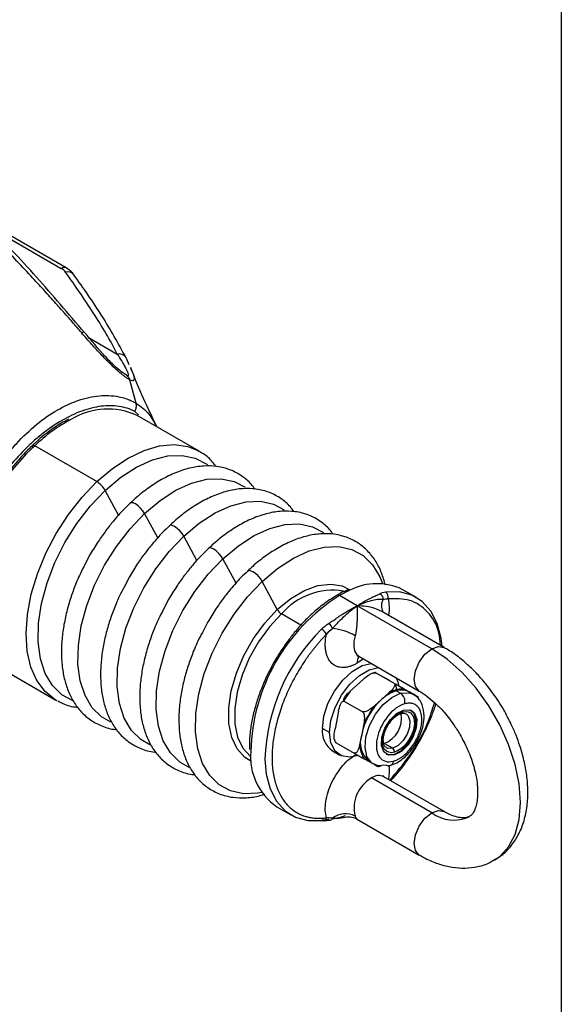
# Model space of a CAD drawing. Header units: millimetres. Extents: x 19 to 819, y 19 to 629.
# Tile 27 of 28: x 773 to 819, y 477 to 561. Entities that reach past the tile are written whole.
import ezdxf

# ---------------------------------------------------------------- set-up
doc = ezdxf.new("R2010")
doc.units = ezdxf.units.MM
doc.header["$LTSCALE"] = 3
doc.layers.add('TEXT', color=140, linetype='Continuous', lineweight=25)

msp = doc.modelspace()

# ---------------------------------------------------------------- linework, layer by layer
for p, q in [((776.881, 539.385), (769.508, 543.64)), ((770.431, 542.818), (776.452, 539.342)), ((778.835, 533.418), (781.229, 532.036)), ((782.032, 531.626), (782.233, 531.157)), ((782.017, 530.219), (781.599, 530.504)), ((782.352, 530.881), (782.427, 530.706)), ((782.846, 527.84), (782.313, 529.82)), ((782.736, 527.136), (783.056, 526.845)), ((788.244, 523.734), (782.943, 526.794)), ((779.492, 521.143), (774.191, 524.203)), ((788.112, 523.807), (788.244, 523.734)), ((781.355, 518.276), (780.208, 520.4)), ((784.697, 516.347), (783.576, 518.423)), ((788.04, 514.417), (786.919, 516.493)), ((778.938, 514.953), (778.476, 514.062)), ((791.382, 512.487), (790.261, 514.563)), ((782.281, 513.023), (781.819, 512.132)), ((794.904, 510.225), (793.604, 512.634)), ((801.162, 511.902), (800.21, 511.422)), ((800.318, 511.839), (800.641, 511.762)), ((806.779, 511.252), (805.566, 511.952)), ((785.623, 511.094), (785.161, 510.203)), ((801.725, 510.547), (800.21, 511.422)), ((808.089, 506.873), (801.725, 510.547)), ((796.918, 508.898), (795.262, 509.854)), ((809.16, 506.979), (803.818, 510.063)), ((803.925, 510.002), (803.902, 510.036)), ((788.966, 509.164), (788.504, 508.273)), ((802.25, 506.02), (801.725, 505.648)), ((801.866, 506.242), (807.018, 503.268)), ((770.686, 505.564), (775.988, 502.503)), ((802.26, 504.289), (801.112, 503.261)), ((803.146, 504.818), (803.016, 504.783)), ((803.255, 504.847), (803.146, 504.818)), ((804.854, 503.934), (803.338, 504.809)), ((804.456, 504.187), (803.608, 504.663)), ((805.333, 503.691), (806.848, 502.817)), ((806.154, 503.2), (805.73, 503.438)), ((801.112, 503.261), (800.574, 502.476)), ((804.381, 503.064), (803.807, 502.55)), ((805.062, 503.286), (805.426, 503.076)), ((806.578, 502.963), (806.154, 503.2)), ((806.53, 502.983), (806.166, 503.193)), ((806.987, 502.533), (806.931, 502.761)), ((776.119, 502.431), (775.988, 502.503)), ((800.64, 502.391), (802.155, 501.516)), ((803.807, 502.55), (803.234, 502.036)), ((800.134, 501.55), (799.835, 500.047)), ((805.466, 501.339), (805.485, 501.344)), ((799.361, 499.734), (798.755, 500.084)), ((802.256, 500.326), (802.106, 499.574)), ((802.106, 499.574), (801.956, 498.822)), ((799.795, 499.142), (799.853, 498.91)), ((799.935, 498.856), (801.451, 497.981)), ((804.761, 498.381), (804.034, 498.801)), ((799.625, 498.161), (800.231, 497.811)), ((804.92, 497.821), (804.859, 497.856)), ((802.327, 497.485), (802.744, 497.251)), ((802.738, 497.255), (803.102, 497.045)), ((803.529, 496.826), (803.771, 496.89)), ((809.16, 492.982), (804.008, 495.956)), ((808.089, 492.875), (802.937, 495.849)), ((794.853, 493.394), (796.065, 492.694)), ((798.84, 492.199), (799.438, 492.256)), ((801.675, 492.354), (807.018, 489.27))]:
    msp.add_line(p, q)
at = {"flags": 128}
for points in [[(778.438, 533.873), (778.433, 533.878), (778.4, 533.892), (778.349, 533.89), (778.282, 533.872), (778.201, 533.839)], [(782.032, 531.626), (781.99, 531.731), (781.972, 531.761)], [(773.984, 524.229), (774.004, 524.245), (774.038, 524.253), (774.082, 524.249), (774.134, 524.232), (774.191, 524.203)], [(779.492, 521.143), (780.817, 522.264), (782.173, 523.16), (783.528, 523.809), (784.849, 524.194), (786.102, 524.307), (787.256, 524.144), (788.112, 523.807)], [(780.208, 520.4), (781.532, 521.515), (782.889, 522.391), (784.24, 523.006), (785.55, 523.341), (786.781, 523.388), (787.901, 523.147), (788.879, 522.622), (788.928, 522.585)], [(775.988, 502.503), (775.947, 502.527), (775.07, 503.222), (774.367, 504.161), (773.855, 505.32), (773.546, 506.672), (773.449, 508.182), (773.564, 509.813), (773.891, 511.526), (774.42, 513.278), (775.138, 515.027), (776.028, 516.728), (777.068, 518.34), (778.232, 519.824), (779.492, 521.143)], [(783.576, 518.423), (784.894, 519.531), (786.243, 520.403), (787.587, 521.014), (788.889, 521.348), (790.114, 521.395), (791.229, 521.154), (792.155, 520.666)], [(777.405, 502.452), (776.517, 502.943), (775.708, 503.735), (775.089, 504.775), (774.677, 506.033), (774.485, 507.476), (774.516, 509.063), (774.771, 510.751), (775.242, 512.495), (775.916, 514.247), (776.775, 515.958), (777.796, 517.584), (778.951, 519.078), (780.208, 520.4)], [(786.919, 516.493), (788.236, 517.602), (789.586, 518.474), (790.93, 519.085), (792.232, 519.418), (793.457, 519.465), (794.571, 519.225), (795.498, 518.737)], [(783.576, 518.423), (783.426, 518.655), (783.231, 518.884), (783.011, 519.086), (782.789, 519.24), (782.588, 519.33), (782.428, 519.347), (782.339, 519.304)], [(780.685, 500.613), (779.905, 501.058), (779.1, 501.847), (778.484, 502.881), (778.075, 504.133), (777.884, 505.567), (777.915, 507.146), (778.168, 508.825), (778.637, 510.56), (779.307, 512.302), (780.162, 514.005), (781.178, 515.621), (782.326, 517.107), (783.576, 518.423)], [(786.919, 516.493), (786.768, 516.725), (786.573, 516.954), (786.353, 517.156), (786.132, 517.31), (785.93, 517.4), (785.771, 517.417), (785.682, 517.374)], [(790.261, 514.563), (791.579, 515.672), (792.928, 516.544), (794.272, 517.155), (795.574, 517.489), (796.799, 517.536), (797.914, 517.295), (798.84, 516.807)], [(784.028, 498.683), (783.248, 499.129), (782.443, 499.917), (781.827, 500.951), (781.418, 502.203), (781.226, 503.638), (781.258, 505.216), (781.511, 506.896), (781.979, 508.63), (782.65, 510.372), (783.505, 512.075), (784.52, 513.692), (785.668, 515.178), (786.919, 516.493)], [(790.261, 514.563), (790.111, 514.796), (789.916, 515.025), (789.696, 515.227), (789.474, 515.381), (789.273, 515.471), (789.113, 515.488), (789.024, 515.444)], [(793.604, 512.634), (794.921, 513.743), (796.271, 514.614), (797.615, 515.225), (798.917, 515.559), (800.142, 515.606), (801.256, 515.366), (802.229, 514.844), (803.034, 514.055), (803.65, 513.021), (803.873, 512.446)], [(787.37, 496.753), (786.59, 497.199), (785.785, 497.988), (785.169, 499.022), (784.76, 500.273), (784.569, 501.708), (784.6, 503.286), (784.853, 504.966), (785.322, 506.7), (785.992, 508.443), (786.847, 510.145), (787.863, 511.762), (789.011, 513.248), (790.261, 514.563)], [(793.604, 512.634), (793.454, 512.866), (793.258, 513.095), (793.039, 513.297), (792.817, 513.451), (792.615, 513.541), (792.456, 513.558), (792.367, 513.515)], [(793.579, 494.614), (793.245, 494.554), (792.02, 494.507), (790.906, 494.748), (789.933, 495.269), (789.128, 496.058), (788.512, 497.092), (788.103, 498.344), (787.911, 499.778), (787.943, 501.357), (788.196, 503.036), (788.664, 504.771), (789.335, 506.513), (790.19, 508.216), (791.205, 509.832), (792.354, 511.318), (793.604, 512.634)], [(794.904, 510.225), (796.051, 511.168), (797.222, 511.862), (798.374, 512.281), (799.463, 512.407), (800.445, 512.238), (801.102, 511.911)], [(808.969, 507.089), (808.887, 507.776), (808.557, 509.035), (808.017, 510.086), (807.284, 510.9), (806.378, 511.451), (805.328, 511.725), (804.162, 511.712)], [(792.69, 497.264), (792.143, 497.605), (791.479, 498.337), (791.017, 499.313), (790.773, 500.496), (790.758, 501.84), (790.972, 503.294), (791.406, 504.802), (792.044, 506.305), (792.862, 507.746), (793.828, 509.07), (794.904, 510.225)], [(795.262, 509.854), (794.225, 508.741), (793.295, 507.466), (792.507, 506.077), (791.892, 504.629), (791.474, 503.177), (791.268, 501.777), (791.283, 500.482), (791.517, 499.342), (791.963, 498.402), (792.602, 497.697), (792.655, 497.656)], [(801.548, 507.996), (801.442, 507.52), (801.427, 507.079), (801.505, 506.701), (801.669, 506.407), (801.866, 506.242)], [(807.019, 503.267), (807.017, 503.268), (806.689, 503.646), (806.574, 504.249), (806.689, 504.985), (807.017, 505.742), (807.509, 506.405), (808.089, 506.873)], [(808.089, 506.873), (808.669, 507.075), (809.16, 506.979), (809.164, 506.977)], [(813.425, 488.834), (813.893, 489.151), (814.65, 489.963), (815.208, 491.023), (815.55, 492.298), (815.665, 493.751), (815.55, 495.337), (815.208, 497.007), (814.65, 498.711), (813.893, 500.398), (812.959, 502.015), (811.877, 503.514), (810.68, 504.85), (809.404, 505.981), (808.089, 506.873)], [(798.755, 500.084), (798.875, 501.12), (799.227, 502.21), (799.78, 503.268), (800.491, 504.206), (801.302, 504.949), (802.148, 505.437), (802.928, 505.628)], [(799.361, 499.734), (799.481, 500.77), (799.833, 501.86), (800.386, 502.918), (801.097, 503.856), (801.908, 504.599), (802.754, 505.087), (803.534, 505.279)], [(805.046, 504.406), (805.181, 504.06), (805.265, 503.67)], [(803.102, 497.045), (802.943, 497.155), (802.559, 497.688), (802.396, 498.45), (802.47, 499.364), (802.773, 500.342), (803.276, 501.288), (803.93, 502.109), (804.671, 502.725), (805.426, 503.076)], [(805.426, 503.076), (806.121, 503.127), (806.517, 502.991)], [(804.92, 497.821), (804.387, 497.811), (803.994, 498.094), (803.8, 498.626), (803.834, 499.328), (804.092, 500.091), (804.533, 500.8), (805.092, 501.346), (805.682, 501.648)], [(805.89, 501.324), (806.078, 501.154), (806.229, 500.738), (806.202, 500.191), (806.001, 499.596), (805.657, 499.043), (805.221, 498.616), (804.761, 498.381)], [(804.859, 497.856), (805.449, 498.157), (806.008, 498.703), (806.449, 499.412), (806.707, 500.175), (806.741, 500.877), (806.547, 501.409), (806.341, 501.607)], [(805.682, 501.648), (806.214, 501.657), (806.607, 501.374), (806.802, 500.842), (806.767, 500.14), (806.51, 499.377), (806.068, 498.668), (805.51, 498.122), (804.92, 497.821)], [(801.728, 497.742), (801.097, 497.617), (800.386, 497.734), (799.833, 498.152), (799.481, 498.837), (799.361, 499.734)], [(804.761, 498.381), (804.346, 498.374), (804.227, 498.424)], [(804.2, 497.897), (804.327, 497.846), (804.859, 497.856)], [(793.847, 497.446), (793.957, 496.171), (794.287, 494.912), (794.827, 493.86), (795.56, 493.047), (796.465, 492.495), (797.516, 492.222), (798.682, 492.235)], [(804.206, 496.952), (803.511, 496.901), (803.102, 497.045)], [(807.014, 489.272), (806.689, 489.648), (806.574, 490.251), (806.689, 490.987), (807.017, 491.744), (807.509, 492.407), (808.089, 492.875)], [(808.089, 492.875), (808.669, 493.077), (809.159, 492.982)]]:
    msp.add_lwpolyline(points, dxfattribs=at)
for centre, radius, start, end in [((776.701, 539.015), 0.411, 64.03727, 127.25403), ((777.025, 538.409), 0.642, 38.15642, 108.19843), ((781.39, 531.327), 0.727, 36.72926, 102.7287), ((780.447, 521.295), 6.039, 65.59545, 121.04472), ((783.496, 514.61), 13.364, 117.45936, 134.12528), ((786.823, 510.457), 18.669, 132.58095, 179.15644), ((774.096, 524.16), 0.132, 148.31067, 208.16306), ((778.421, 519.395), 2.05, 29.36058, 58.49443), ((799.668, 506.066), 5.81, 81.25949, 139.30998), ((803.416, 507.407), 5.028, 64.67579, 116.62214), ((808.817, 497.713), 16.187, 122.12359, 178.54842), ((800.085, 511.259), 0.205, 52.6965, 116.45781), ((803.455, 511.12), 0.491, 358.24666, 65.31857), ((804.949, 510.529), 1.156, 150.12024, 205.5068), ((803.868, 511.296), 0.51, 343.07561, 54.75507), ((795.798, 510.728), 1.025, 209.36058, 238.49443), ((810.263, 496.901), 16.425, 134.83818, 178.09828), ((798.135, 507.619), 1.078, 27.08882, 59.50937), ((798.187, 508.017), 1.546, 22.37807, 42.61393), ((799.059, 503.48), 5.157, 61.13781, 83.79365), ((802.769, 505.695), 1.045, 148.77181, 182.56114), ((803.208, 504.604), 0.242, 57.55221, 106.06767), ((804.544, 503.483), 0.547, 348.74476, 55.51801), ((806.031, 500.194), 3.24, 107.39595, 133.33527), ((805.506, 501.93), 1.426, 62.96446, 108.11609), ((804.93, 502.354), 0.875, 348.74476, 55.51801), ((807.612, 498.401), 5.63, 132.51863, 167.97425), ((803.255, 500.912), 2.249, 290.25155, 10.92691), ((805.412, 501.51), 0.173, 291.09913, 353.60095), ((800.819, 499.86), 2.077, 173.79991, 234.88791), ((804.082, 498.869), 2.098, 160.36682, 230.62074), ((804.575, 498.111), 0.328, 348.74476, 55.51801), ((797.802, 497.662), 5.188, 174.90248, 235.35311), ((804.413, 497.276), 0.385, 237.42355, 290.08048), ((804.349, 497.339), 0.467, 294.8024, 353.33456), ((803.56, 495.024), 1.034, 64.29702, 127.01344), ((804.417, 493.295), 2.952, 120.08958, 193.65303), ((800.728, 490.879), 1.905, 64.4835, 125.67934), ((809.966, 495.426), 3.167, 233.65085, 294.62531), ((798.813, 492.487), 0.284, 242.50911, 352.4404), ((799.399, 492.475), 0.223, 280.67898, 347.31386)]:
    msp.add_arc(centre, radius, start, end)
for points, knots in [([(778.201, 533.839), (778.07, 533.993), (777.805, 534.304), (777.4, 534.772), (776.984, 535.248), (776.557, 535.732), (775.928, 536.438), (775.081, 537.376), (773.93, 538.628), (772.648, 540.005), (771.229, 541.509), (770.257, 542.528), (769.759, 543.049)], [0, 0, 0, 0, 0.047655, 0.09652, 0.146557, 0.197727, 0.249987, 0.371948, 0.499955, 0.658193, 0.825285, 1, 1, 1, 1]), ([(778.438, 533.873), (777.078, 535.468), (774.363, 538.653), (771.551, 541.635), (770.147, 543.124)], [0, 0, 0, 0, 0.5008176, 1, 1, 1, 1]), ([(781.229, 532.036), (780.937, 532.632), (780.613, 533.223), (779.926, 534.397), (779.564, 534.98), (778.44, 536.722), (777.643, 537.873), (776.825, 539.019)], [0, 0, 0, 0, 0.25, 0.25, 0.5, 0.5, 1, 1, 1, 1]), ([(777.53, 538.806), (777.451, 538.907), (777.273, 539.13), (777.02, 539.294), (776.881, 539.385)], [0, 0, 0, 0, 0.449039, 1, 1, 1, 1]), ([(781.972, 531.761), (781.318, 532.945), (780.013, 535.308), (778.356, 537.642), (777.53, 538.806)], [0, 0, 0, 0, 0.5012908, 1, 1, 1, 1]), ([(782.313, 529.82), (782.279, 529.841), (782.21, 529.881), (782.104, 529.949), (781.996, 530.024), (781.884, 530.105), (781.77, 530.192), (781.652, 530.285), (781.532, 530.384), (781.408, 530.49), (781.154, 530.711), (780.752, 531.085), (780.27, 531.564), (779.831, 532.018), (779.443, 532.433), (779.039, 532.876), (778.621, 533.347), (778.343, 533.672), (778.201, 533.839)], [0, 0, 0, 0, 0.0268231, 0.053714, 0.0807638, 0.1080614, 0.1356925, 0.1637395, 0.1922801, 0.2213876, 0.25113, 0.3703863, 0.5012017, 0.5899227, 0.6839551, 0.7835418, 0.8888527, 1, 1, 1, 1]), ([(781.637, 530.475), (781.423, 530.657), (780.95, 531.059), (779.833, 532.22), (779.016, 533.188), (778.438, 533.873)], [0, 0, 0, 0, 0.195224, 0.430369, 1, 1, 1, 1]), ([(781.229, 532.036), (781.367, 531.82), (781.498, 531.612), (781.738, 531.219), (781.848, 531.032), (782.031, 530.692), (782.105, 530.538), (782.167, 530.356), (782.179, 530.304), (782.181, 530.225), (782.171, 530.198), (782.148, 530.187)], [0, 0, 0, 0, 0.25, 0.25, 0.5, 0.5, 0.75, 0.75, 0.875, 0.875, 1, 1, 1, 1]), ([(782.427, 530.706), (782.502, 530.543), (782.694, 530.129), (782.695, 529.832), (782.557, 529.712), (782.394, 529.784), (782.313, 529.82)], [0, 0, 0, 0, 0.243796, 0.620391, 0.810896, 1, 1, 1, 1]), ([(784.618, 525.827), (784.287, 526.517), (783.565, 528.021), (782.801, 529.761), (782.432, 530.785), (782.392, 530.896)], [0, 0, 0, 0, 0.430737, 0.938173, 1, 1, 1, 1]), ([(782.017, 530.219), (782.038, 530.206), (782.079, 530.18), (782.135, 530.132), (782.185, 530.078), (782.228, 530.019), (782.263, 529.955), (782.293, 529.89), (782.306, 529.843), (782.313, 529.82)], [0, 0, 0, 0, 0.149205, 0.297488, 0.444093, 0.588292, 0.729401, 0.866812, 1, 1, 1, 1]), ([(782.148, 530.187), (782.135, 530.181), (782.117, 530.18), (782.073, 530.19), (782.047, 530.202), (782.017, 530.219)], [0, 0, 0, 0, 0.5, 0.5, 1, 1, 1, 1]), ([(769.731, 520.269), (769.772, 520.344), (769.873, 520.53), (770.061, 520.862), (770.322, 521.302), (770.665, 521.847), (771.19, 522.623), (771.847, 523.492), (772.926, 524.748), (774.326, 526.075), (776.11, 527.314), (777.924, 528.153), (779.391, 528.48), (780.547, 528.513), (781.293, 528.426), (781.914, 528.262), (782.337, 528.101), (782.632, 527.96), (782.786, 527.874), (782.846, 527.84)], [0, 0, 0, 0, 0.012396, 0.030913, 0.055762, 0.087214, 0.12559, 0.194166, 0.250101, 0.378851, 0.49983, 0.62097, 0.749892, 0.806076, 0.875104, 0.921465, 0.957375, 0.983404, 1, 1, 1, 1]), ([(782.736, 527.136), (782.75, 527.16), (782.776, 527.208), (782.807, 527.282), (782.832, 527.355), (782.851, 527.426), (782.863, 527.493), (782.87, 527.556), (782.873, 527.615), (782.872, 527.67), (782.868, 527.719), (782.862, 527.764), (782.855, 527.804), (782.848, 527.828), (782.845, 527.84)], [0, 0, 0, 0, 0.1095596, 0.2157657, 0.3179629, 0.4156008, 0.5082391, 0.5955459, 0.6772902, 0.7533308, 0.8236027, 0.8881027, 0.9468753, 1, 1, 1, 1]), ([(782.845, 527.84), (783.235, 527.57), (783.94, 527.081), (784.377, 526.222), (784.572, 525.837)], [0, 0, 0, 0, 0.552537, 1, 1, 1, 1]), ([(782.736, 527.136), (782.318, 527.351), (781.868, 527.494), (781.148, 527.603), (780.9, 527.622), (780.389, 527.625), (780.126, 527.609), (779.326, 527.507), (778.78, 527.371), (777.66, 526.967), (777.084, 526.697), (775.933, 526.032), (775.366, 525.643), (774.529, 524.979), (774.252, 524.745), (773.703, 524.247), (773.429, 523.982), (772.629, 523.16), (772.122, 522.572), (771.401, 521.632), (771.168, 521.308), (770.714, 520.64), (770.495, 520.297), (770.287, 519.949)], [0, 0, 0, 0, 0.125, 0.125, 0.1875, 0.1875, 0.25, 0.25, 0.375, 0.375, 0.5, 0.5, 0.625, 0.625, 0.6875, 0.6875, 0.75, 0.75, 0.875, 0.875, 0.9375, 0.9375, 1, 1, 1, 1]), ([(777.111, 526.467), (776.989, 526.41), (776.485, 526.176), (775.608, 525.585), (774.684, 524.887), (774.163, 524.383), (773.994, 524.219)], [0, 0, 0, 0, 0.115275, 0.476277, 0.82966, 1, 1, 1, 1]), ([(773.918, 524.147), (773.775, 524.015), (773.306, 523.583), (772.643, 522.83), (771.915, 521.92), (771.221, 520.954), (770.78, 520.224), (770.529, 519.808)], [0, 0, 0, 0, 0.1113412, 0.3649739, 0.5485628, 0.7421384, 1, 1, 1, 1]), ([(789.661, 522.44), (789.57, 522.569), (789.27, 522.99), (788.738, 523.458), (788.254, 523.701), (788.079, 523.789)], [0, 0, 0, 0, 0.2202, 0.718073, 1, 1, 1, 1]), ([(792.983, 520.511), (792.883, 520.651), (792.574, 521.085), (791.883, 521.653), (790.901, 522.191), (789.785, 522.474), (788.604, 522.511), (787.421, 522.326), (786.223, 521.933), (785.032, 521.355), (783.878, 520.604), (782.98, 519.91), (782.489, 519.431), (782.349, 519.294)], [0, 0, 0, 0, 0.04655, 0.144254, 0.247254, 0.359151, 0.460659, 0.562835, 0.664701, 0.765548, 0.864708, 0.961336, 1, 1, 1, 1]), ([(796.325, 518.582), (796.226, 518.722), (795.917, 519.156), (795.226, 519.724), (794.244, 520.261), (793.127, 520.545), (791.947, 520.581), (790.764, 520.396), (789.565, 520.004), (788.374, 519.425), (787.221, 518.675), (786.322, 517.981), (785.832, 517.501), (785.691, 517.364)], [0, 0, 0, 0, 0.04655, 0.144254, 0.247254, 0.359151, 0.460659, 0.562835, 0.664701, 0.765548, 0.864708, 0.961336, 1, 1, 1, 1]), ([(782.349, 519.294), (782.154, 519.113), (781.647, 518.64), (780.956, 517.852), (780.246, 516.956), (779.585, 516.027), (779.166, 515.33), (778.938, 514.953)], [0, 0, 0, 0, 0.150732, 0.393585, 0.570276, 0.767079, 1, 1, 1, 1]), ([(799.668, 516.652), (799.568, 516.792), (799.259, 517.226), (798.569, 517.794), (797.586, 518.331), (796.47, 518.615), (795.289, 518.652), (794.106, 518.467), (792.908, 518.074), (791.717, 517.495), (790.563, 516.745), (789.665, 516.051), (789.174, 515.571), (789.034, 515.434)], [0, 0, 0, 0, 0.04655, 0.144254, 0.247254, 0.359151, 0.460659, 0.562835, 0.664701, 0.765548, 0.864708, 0.961336, 1, 1, 1, 1]), ([(785.691, 517.364), (785.497, 517.183), (784.989, 516.71), (784.299, 515.922), (783.589, 515.026), (782.928, 514.097), (782.508, 513.401), (782.281, 513.023)], [0, 0, 0, 0, 0.150732, 0.393585, 0.570276, 0.767079, 1, 1, 1, 1]), ([(804.132, 512.31), (804.033, 512.663), (803.832, 513.377), (803.349, 514.325), (802.719, 515.168), (801.916, 515.87), (800.927, 516.4), (799.813, 516.686), (798.632, 516.722), (797.449, 516.537), (796.25, 516.144), (795.06, 515.566), (793.906, 514.816), (793.008, 514.121), (792.517, 513.642), (792.376, 513.505)], [0, 0, 0, 0, 0.073817, 0.149344, 0.226255, 0.305544, 0.389131, 0.479938, 0.562313, 0.645232, 0.727898, 0.809737, 0.890208, 0.968623, 1, 1, 1, 1]), ([(789.034, 515.434), (788.839, 515.253), (788.332, 514.781), (787.641, 513.993), (786.931, 513.097), (786.27, 512.168), (785.851, 511.471), (785.623, 511.094)], [0, 0, 0, 0, 0.150732, 0.393585, 0.570276, 0.767079, 1, 1, 1, 1]), ([(778.476, 514.062), (778.343, 513.814), (778.091, 513.347), (777.724, 512.489), (777.342, 511.498), (776.979, 510.319), (776.698, 509.103), (776.516, 507.865), (776.449, 506.64), (776.506, 505.452), (776.696, 504.323), (777.025, 503.272), (777.501, 502.316), (778.134, 501.476), (778.935, 500.768), (779.929, 500.257), (780.703, 500.002), (781.153, 499.991), (781.185, 499.99)], [0, 0, 0, 0, 0.04037, 0.076205, 0.135317, 0.196073, 0.260634, 0.327323, 0.395541, 0.464878, 0.535133, 0.60621, 0.678217, 0.751544, 0.827139, 0.906831, 0.993407, 1, 1, 1, 1]), ([(792.376, 513.505), (792.182, 513.324), (791.674, 512.851), (790.984, 512.063), (790.274, 511.167), (789.613, 510.238), (789.193, 509.542), (788.966, 509.164)], [0, 0, 0, 0, 0.150732, 0.393585, 0.570276, 0.767079, 1, 1, 1, 1]), ([(781.819, 512.132), (781.685, 511.885), (781.434, 511.417), (781.066, 510.56), (780.684, 509.568), (780.322, 508.39), (780.041, 507.173), (779.859, 505.935), (779.791, 504.71), (779.848, 503.522), (780.038, 502.394), (780.368, 501.342), (780.844, 500.386), (781.477, 499.546), (782.278, 498.839), (783.272, 498.327), (784.046, 498.072), (784.495, 498.061), (784.527, 498.06)], [0, 0, 0, 0, 0.04037, 0.076205, 0.135317, 0.196073, 0.260634, 0.327323, 0.395541, 0.464878, 0.535133, 0.60621, 0.678217, 0.751544, 0.827139, 0.906831, 0.993407, 1, 1, 1, 1]), ([(800.978, 511.926), (800.666, 511.798), (800.338, 511.663), (800.013, 511.45), (799.996, 511.439)], [0, 0, 0, 0, 0.947829, 1, 1, 1, 1]), ([(799.996, 511.439), (799.66, 511.233), (798.984, 510.815), (798.013, 510.017), (797.13, 509.158), (796.391, 508.319), (795.735, 507.474), (795.18, 506.67), (794.842, 506.102), (794.695, 505.857)], [0, 0, 0, 0, 0.169386, 0.342079, 0.502616, 0.645018, 0.760627, 0.896428, 1, 1, 1, 1]), ([(801.725, 510.547), (801.789, 510.59), (801.912, 510.671), (802.088, 510.781), (802.248, 510.877), (802.392, 510.96), (802.52, 511.03), (802.632, 511.089), (802.791, 511.171), (802.989, 511.268), (803.215, 511.371), (803.4, 511.452), (803.546, 511.514), (803.625, 511.551), (803.66, 511.567)], [0, 0, 0, 0, 0.094556, 0.181409, 0.260561, 0.332012, 0.395761, 0.451809, 0.500155, 0.636295, 0.754308, 0.854225, 0.936092, 1, 1, 1, 1]), ([(801.725, 510.547), (802.125, 510.747), (802.523, 510.897), (803.094, 511.045), (803.279, 511.082), (803.543, 511.114), (803.629, 511.122), (803.753, 511.125), (803.793, 511.125), (803.871, 511.12), (803.91, 511.117), (803.946, 511.105)], [0, 0, 0, 0, 0.5, 0.5, 0.75, 0.75, 0.875, 0.875, 0.9375, 0.9375, 1, 1, 1, 1]), ([(808.837, 507.166), (808.8, 507.538), (808.686, 508.72), (807.796, 510.111), (806.313, 511.174), (804.998, 511.156), (804.356, 511.147)], [0, 0, 0, 0, 0.134339, 0.427258, 0.720178, 1, 1, 1, 1]), ([(804.356, 511.147), (804.394, 510.937), (804.472, 510.51), (804.463, 509.989), (804.392, 509.698), (804.387, 509.677)], [0, 0, 0, 0, 0.474328, 0.961454, 1, 1, 1, 1]), ([(785.161, 510.203), (785.028, 509.955), (784.776, 509.487), (784.409, 508.63), (784.027, 507.639), (783.665, 506.46), (783.383, 505.244), (783.201, 504.006), (783.134, 502.78), (783.191, 501.593), (783.381, 500.464), (783.71, 499.413), (784.186, 498.457), (784.819, 497.616), (785.621, 496.909), (786.614, 496.398), (787.388, 496.143), (787.838, 496.131), (787.87, 496.131)], [0, 0, 0, 0, 0.0403705, 0.076205, 0.1353173, 0.1960733, 0.2606337, 0.3273229, 0.3955413, 0.4648781, 0.5351326, 0.6062095, 0.6782168, 0.7515444, 0.827139, 0.9068313, 0.993407, 1, 1, 1, 1]), ([(799.325, 509.064), (799.362, 509.088), (799.444, 509.141), (799.574, 509.23), (799.726, 509.333), (799.898, 509.452), (800.092, 509.583), (800.306, 509.725), (800.556, 509.886), (800.865, 510.078), (801.262, 510.31), (801.559, 510.462), (801.725, 510.547)], [0, 0, 0, 0, 0.0438008, 0.0967357, 0.1588483, 0.230165, 0.3107033, 0.4004751, 0.4994891, 0.6243568, 0.7911949, 1, 1, 1, 1]), ([(799.617, 508.606), (799.669, 508.669), (799.718, 508.722), (799.812, 508.827), (799.858, 508.877), (799.993, 509.023), (800.081, 509.116), (800.344, 509.387), (800.516, 509.557), (801.033, 510.036), (801.379, 510.317), (801.725, 510.547)], [0, 0, 0, 0, 0.0625, 0.0625, 0.125, 0.125, 0.25, 0.25, 0.5, 0.5, 1, 1, 1, 1]), ([(801.725, 510.547), (801.725, 510.509), (801.724, 510.436), (801.724, 510.325), (801.723, 510.224), (801.723, 510.133), (801.722, 509.977), (801.719, 509.756), (801.713, 509.433), (801.7, 509.102), (801.681, 508.805), (801.659, 508.579), (801.639, 508.416), (801.614, 508.264), (801.585, 508.124), (801.56, 508.038), (801.548, 507.996)], [0, 0, 0, 0, 0.063704, 0.120537, 0.170496, 0.213584, 0.249801, 0.384281, 0.499603, 0.633899, 0.749296, 0.806791, 0.86016, 0.909802, 0.956214, 1, 1, 1, 1]), ([(803.814, 510.055), (803.622, 510.152), (803.003, 510.465), (802.247, 510.514), (801.725, 510.547)], [0, 0, 0, 0, 0.308648, 1, 1, 1, 1]), ([(798.682, 508.548), (798.72, 508.586), (798.796, 508.662), (798.919, 508.77), (799.048, 508.873), (799.183, 508.972), (799.277, 509.033), (799.325, 509.064)], [0, 0, 0, 0, 0.197563, 0.395924, 0.595506, 0.796729, 1, 1, 1, 1]), ([(788.504, 508.273), (788.371, 508.025), (788.119, 507.558), (787.751, 506.701), (787.369, 505.709), (787.007, 504.53), (786.726, 503.314), (786.544, 502.076), (786.476, 500.851), (786.533, 499.663), (786.723, 498.534), (787.053, 497.483), (787.529, 496.527), (788.162, 495.686), (788.964, 494.983), (789.953, 494.454), (791.067, 494.164), (792.249, 494.14), (793.164, 494.251), (793.696, 494.434), (793.827, 494.479)], [0, 0, 0, 0, 0.034308, 0.064761, 0.114995, 0.166627, 0.221492, 0.278165, 0.336139, 0.395062, 0.454766, 0.515169, 0.576362, 0.638677, 0.702919, 0.770643, 0.844216, 0.910959, 0.978141, 1, 1, 1, 1]), ([(799.094, 508.11), (799.028, 508.041), (798.895, 507.904), (798.7, 507.691), (798.507, 507.474), (798.317, 507.253), (798.131, 507.027), (797.948, 506.797), (797.768, 506.562), (797.59, 506.323), (797.416, 506.079), (797.155, 505.7), (796.818, 505.176), (796.421, 504.495), (796.053, 503.795), (795.606, 502.842), (795.139, 501.637), (794.741, 500.22), (794.503, 498.861), (794.426, 497.585), (794.503, 496.398), (794.741, 495.314), (795.139, 494.356), (795.606, 493.69), (796.053, 493.254), (796.42, 492.978), (796.818, 492.755), (797.21, 492.6), (797.588, 492.496), (797.946, 492.435), (798.316, 492.406), (798.698, 492.407), (798.962, 492.436), (799.094, 492.45)], [0, 0, 0, 0, 0.01228, 0.024519, 0.036726, 0.048912, 0.061088, 0.073264, 0.085452, 0.09766, 0.109901, 0.122185, 0.153966, 0.185765, 0.217925, 0.250103, 0.314393, 0.377927, 0.438957, 0.500006, 0.561037, 0.622086, 0.68562, 0.74991, 0.782069, 0.814248, 0.846029, 0.877828, 0.902344, 0.926735, 0.951084, 0.975478, 1, 1, 1, 1]), ([(801.725, 505.648), (801.684, 505.625), (801.601, 505.578), (801.478, 505.517), (801.355, 505.462), (801.233, 505.414), (801.049, 505.352), (800.805, 505.294), (800.513, 505.268), (800.236, 505.29), (799.9, 505.382), (799.538, 505.608), (799.271, 505.971), (799.121, 506.334), (799.042, 506.645), (798.999, 506.984), (798.994, 507.306), (799.013, 507.597), (799.044, 507.85), (799.077, 508.023), (799.094, 508.11)], [0, 0, 0, 0, 0.024726, 0.04938, 0.074014, 0.098678, 0.123424, 0.186746, 0.250132, 0.313455, 0.37684, 0.500009, 0.623178, 0.686501, 0.749886, 0.813209, 0.876595, 0.917755, 0.958812, 1, 1, 1, 1]), ([(814.231, 501.67), (813.932, 502.156), (813.511, 502.841), (812.802, 503.776), (812.164, 504.531), (811.358, 505.352), (810.473, 506.106), (809.73, 506.655), (809.278, 506.898), (809.158, 506.963)], [0, 0, 0, 0, 0.219539, 0.309236, 0.457123, 0.609236, 0.771219, 0.939053, 1, 1, 1, 1]), ([(801.733, 506.292), (801.728, 506.291), (801.709, 506.29), (801.809, 506.281), (801.848, 506.247), (801.857, 506.239)], [0, 0, 0, 0, 0.19836, 0.823394, 1, 1, 1, 1]), ([(794.695, 505.857), (794.418, 505.346), (794.029, 504.63), (793.563, 503.542), (793.218, 502.616), (792.896, 501.52), (792.66, 500.399), (792.518, 499.304), (792.516, 498.62), (792.515, 498.294)], [0, 0, 0, 0, 0.204601, 0.286926, 0.422631, 0.561787, 0.709324, 0.861365, 1, 1, 1, 1]), ([(802.26, 504.289), (802.409, 504.422), (802.562, 504.553), (802.83, 504.719), (802.928, 504.77), (803.084, 504.821), (803.138, 504.834), (803.246, 504.839), (803.299, 504.832), (803.338, 504.809)], [0, 0, 0, 0, 0.5, 0.5, 0.75, 0.75, 0.875, 0.875, 1, 1, 1, 1]), ([(803.338, 504.809), (803.322, 504.819), (803.288, 504.838), (803.255, 504.858), (803.239, 504.867), (803.248, 504.863), (803.249, 504.862)], [0, 0, 0, 0, 0.244995, 0.488805, 0.898556, 1, 1, 1, 1]), ([(804.854, 503.934), (804.893, 503.911), (804.915, 503.876), (804.931, 503.798), (804.925, 503.757), (804.89, 503.637), (804.841, 503.558), (804.674, 503.334), (804.53, 503.198), (804.381, 503.064)], [0, 0, 0, 0, 0.125, 0.125, 0.25, 0.25, 0.5, 0.5, 1, 1, 1, 1]), ([(805.73, 503.438), (805.62, 503.5), (805.505, 503.564), (805.294, 503.683), (805.216, 503.728), (805.084, 503.802), (805.038, 503.829), (804.942, 503.883), (804.893, 503.911), (804.854, 503.934)], [0, 0, 0, 0, 0.5, 0.5, 0.75, 0.75, 0.875, 0.875, 1, 1, 1, 1]), ([(805.73, 503.438), (805.696, 503.441), (805.628, 503.447), (805.522, 503.447), (805.415, 503.441), (805.306, 503.427), (805.194, 503.406), (805.118, 503.386), (805.08, 503.377)], [0, 0, 0, 0, 0.167288, 0.333831, 0.5, 0.666169, 0.832712, 1, 1, 1, 1]), ([(800.64, 502.391), (800.6, 502.414), (800.578, 502.45), (800.563, 502.527), (800.568, 502.568), (800.604, 502.689), (800.652, 502.768), (800.819, 502.991), (800.963, 503.127), (801.112, 503.261)], [0, 0, 0, 0, 0.125, 0.125, 0.25, 0.25, 0.5, 0.5, 1, 1, 1, 1]), ([(805.08, 503.377), (805.042, 503.365), (804.966, 503.343), (804.85, 503.301), (804.734, 503.252), (804.617, 503.196), (804.499, 503.135), (804.421, 503.088), (804.381, 503.064)], [0, 0, 0, 0, 0.167288, 0.333831, 0.5, 0.666169, 0.832712, 1, 1, 1, 1]), ([(804.545, 496.915), (804.732, 496.983), (805.09, 497.113), (805.748, 497.57), (806.407, 498.26), (806.927, 499.11), (807.237, 499.856), (807.423, 500.604), (807.464, 501.465), (807.264, 502.199), (806.91, 502.724), (806.636, 502.908), (806.494, 503.003)], [0, 0, 0, 0, 0.0901532, 0.1726978, 0.3148499, 0.4283324, 0.5137406, 0.5987099, 0.707032, 0.8403662, 0.9170393, 1, 1, 1, 1]), ([(806.848, 502.817), (806.887, 502.794), (806.913, 502.779), (806.941, 502.762), (806.943, 502.76), (806.933, 502.765), (806.904, 502.781), (806.793, 502.842), (806.688, 502.901), (806.578, 502.963)], [0, 0, 0, 0, 0.125, 0.125, 0.25, 0.25, 0.5, 0.5, 1, 1, 1, 1]), ([(807.018, 503.265), (807.238, 503.129), (807.678, 502.855), (808.362, 502.281), (808.968, 501.67), (809.499, 501.044), (810.012, 500.359), (810.335, 499.829), (810.519, 499.528)], [0, 0, 0, 0, 0.181669, 0.36437, 0.54283, 0.673895, 0.81432, 1, 1, 1, 1]), ([(776.152, 502.449), (776.299, 502.365), (776.79, 502.084), (777.38, 501.914), (777.826, 501.902), (777.856, 501.901)], [0, 0, 0, 0, 0.284368, 0.951612, 1, 1, 1, 1]), ([(800.134, 501.55), (800.173, 501.745), (800.217, 501.937), (800.324, 502.194), (800.367, 502.275), (800.453, 502.365), (800.485, 502.39), (800.559, 502.415), (800.6, 502.414), (800.64, 502.391)], [0, 0, 0, 0, 0.5, 0.5, 0.75, 0.75, 0.875, 0.875, 1, 1, 1, 1]), ([(803.234, 502.036), (803.085, 501.903), (802.932, 501.773), (802.663, 501.606), (802.566, 501.555), (802.41, 501.504), (802.355, 501.492), (802.247, 501.486), (802.194, 501.494), (802.155, 501.516)], [0, 0, 0, 0, 0.5, 0.5, 0.75, 0.75, 0.875, 0.875, 1, 1, 1, 1]), ([(805.789, 502.183), (805.291, 502.045), (804.762, 501.655), (803.875, 500.541), (803.553, 499.864), (803.294, 498.564), (803.368, 497.996), (803.889, 497.273), (804.315, 497.147), (804.813, 497.285)], [0, 0, 0, 0, 0.25, 0.25, 0.5, 0.5, 0.75, 0.75, 1, 1, 1, 1]), ([(804.504, 495.67), (805.088, 496.344), (806.337, 497.786), (807.674, 500.15), (808.142, 501.702), (808.321, 502.296)], [0, 0, 0, 0, 0.351819, 0.752178, 1, 1, 1, 1]), ([(804.813, 497.285), (804.847, 497.295), (804.915, 497.315), (805.018, 497.354), (805.121, 497.399), (805.225, 497.451), (805.329, 497.51), (805.434, 497.575), (805.634, 497.713), (805.928, 497.959), (806.29, 498.361), (806.611, 498.817), (806.87, 499.3), (807.064, 499.786), (807.189, 500.257), (807.248, 500.71), (807.237, 501.139), (807.151, 501.527), (806.985, 501.848), (806.75, 502.084), (806.506, 502.195), (806.295, 502.235), (806.133, 502.241), (805.965, 502.226), (805.848, 502.198), (805.789, 502.183)], [0, 0, 0, 0, 0.017281, 0.034439, 0.051523, 0.068583, 0.085672, 0.102838, 0.120131, 0.185083, 0.250089, 0.315041, 0.380046, 0.440004, 0.500014, 0.559972, 0.619983, 0.684935, 0.74994, 0.814892, 0.879897, 0.910048, 0.939936, 0.969829, 1, 1, 1, 1]), ([(806.936, 498.79), (807.214, 499.301), (807.604, 500.017), (808.066, 501.105), (808.311, 501.724), (808.428, 502.128), (808.443, 502.181)], [0, 0, 0, 0, 0.461805, 0.647619, 0.953919, 1, 1, 1, 1]), ([(802.155, 501.516), (802.195, 501.494), (802.228, 501.451), (802.278, 501.355), (802.295, 501.302), (802.33, 501.141), (802.335, 501.032), (802.329, 500.719), (802.295, 500.521), (802.256, 500.326)], [0, 0, 0, 0, 0.125, 0.125, 0.25, 0.25, 0.5, 0.5, 1, 1, 1, 1]), ([(804.897, 498.047), (804.169, 497.845), (803.731, 498.453), (804.11, 500.354), (804.855, 501.289), (805.583, 501.491)], [0, 0, 0, 0, 0.5, 0.5, 1, 1, 1, 1]), ([(804.317, 500.302), (804.435, 500.482), (804.6, 500.733), (804.883, 501.013), (805.115, 501.191), (805.331, 501.311), (805.438, 501.334), (805.472, 501.341)], [0, 0, 0, 0, 0.348869, 0.4844, 0.697003, 0.905038, 1, 1, 1, 1]), ([(805.583, 501.491), (806.312, 501.693), (806.749, 501.085), (806.371, 499.184), (805.626, 498.249), (804.897, 498.047)], [0, 0, 0, 0, 0.5, 0.5, 1, 1, 1, 1]), ([(805.485, 501.344), (805.525, 501.356), (805.65, 501.391), (805.786, 501.381), (805.857, 501.327), (805.882, 501.308)], [0, 0, 0, 0, 0.227134, 0.720076, 1, 1, 1, 1]), ([(813.403, 488.855), (813.617, 488.976), (814.186, 489.296), (814.909, 490.059), (815.558, 491.065), (815.999, 492.197), (816.251, 493.435), (816.32, 494.737), (816.223, 496.048), (815.987, 497.337), (815.663, 498.486), (815.289, 499.514), (814.844, 500.549), (814.456, 501.258), (814.231, 501.67)], [0, 0, 0, 0, 0.058251, 0.155225, 0.246071, 0.339738, 0.434862, 0.529111, 0.620249, 0.706281, 0.789702, 0.85034, 0.913167, 1, 1, 1, 1]), ([(803.974, 498.902), (803.964, 498.962), (803.94, 499.104), (803.972, 499.389), (804.066, 499.801), (804.219, 500.107), (804.317, 500.302)], [0, 0, 0, 0, 0.1637723, 0.3859485, 0.6076054, 1, 1, 1, 1]), ([(799.935, 498.856), (799.896, 498.879), (799.862, 498.921), (799.813, 499.017), (799.796, 499.071), (799.76, 499.231), (799.755, 499.34), (799.762, 499.653), (799.796, 499.852), (799.835, 500.047)], [0, 0, 0, 0, 0.125, 0.125, 0.25, 0.25, 0.5, 0.5, 1, 1, 1, 1]), ([(810.519, 499.528), (810.731, 499.135), (811.029, 498.581), (811.375, 497.746), (811.622, 497.041), (811.834, 496.233), (811.969, 495.441), (812.02, 494.695), (811.988, 494.032), (811.885, 493.479), (811.731, 493.053), (811.548, 492.762), (811.416, 492.619), (811.32, 492.577), (811.288, 492.564)], [0, 0, 0, 0, 0.118397, 0.166629, 0.245525, 0.325691, 0.409619, 0.494792, 0.580405, 0.666415, 0.753963, 0.845782, 0.949338, 1, 1, 1, 1]), ([(799.847, 498.908), (799.845, 498.909), (799.841, 498.911), (799.859, 498.9), (799.893, 498.88), (799.925, 498.862), (799.935, 498.856)], [0, 0, 0, 0, 0.195184, 0.518643, 0.844983, 1, 1, 1, 1]), ([(801.956, 498.822), (801.917, 498.627), (801.874, 498.436), (801.767, 498.179), (801.723, 498.097), (801.638, 498.007), (801.605, 497.982), (801.532, 497.957), (801.49, 497.958), (801.451, 497.981)], [0, 0, 0, 0, 0.5, 0.5, 0.75, 0.75, 0.875, 0.875, 1, 1, 1, 1]), ([(801.956, 498.822), (801.956, 498.777), (801.956, 498.686), (801.963, 498.554), (801.975, 498.426), (801.993, 498.303), (802.016, 498.183), (802.054, 498.029), (802.116, 497.849), (802.209, 497.652), (802.287, 497.541), (802.327, 497.485)], [0, 0, 0, 0, 0.083623, 0.166886, 0.249976, 0.333079, 0.416381, 0.500068, 0.666909, 0.833055, 1, 1, 1, 1]), ([(804.234, 498.44), (804.193, 498.462), (804.088, 498.516), (803.994, 498.684), (803.978, 498.858), (803.974, 498.902)], [0, 0, 0, 0, 0.328002, 0.832413, 1, 1, 1, 1]), ([(804.596, 495.616), (804.827, 495.87), (805.264, 496.352), (805.896, 497.174), (806.452, 497.976), (806.79, 498.544), (806.936, 498.79)], [0, 0, 0, 0, 0.267106, 0.505793, 0.786166, 1, 1, 1, 1]), ([(799.094, 492.45), (799.053, 492.655), (798.97, 493.076), (799.023, 493.838), (799.215, 494.658), (799.545, 495.48), (799.98, 496.247), (800.498, 496.93), (801.026, 497.475), (801.387, 497.715), (801.538, 497.816)], [0, 0, 0, 0, 0.125709, 0.257145, 0.39102, 0.523664, 0.651603, 0.775725, 0.905584, 1, 1, 1, 1]), ([(801.451, 497.981), (801.49, 497.958), (801.539, 497.93), (801.635, 497.875), (801.682, 497.849), (801.813, 497.774), (801.891, 497.73), (802.102, 497.611), (802.217, 497.547), (802.327, 497.485)], [0, 0, 0, 0, 0.125, 0.125, 0.25, 0.25, 0.5, 0.5, 1, 1, 1, 1]), ([(803.175, 497.01), (803.294, 496.943), (803.441, 496.861), (803.531, 496.812), (803.532, 496.811), (803.533, 496.811)], [0, 0, 0, 0, 0.731195, 0.90096, 1, 1, 1, 1]), ([(804.401, 496.946), (804.402, 496.942), (804.467, 496.743), (804.474, 496.329), (804.411, 495.903), (804.387, 495.737)], [0, 0, 0, 0, 0.011823, 0.616032, 1, 1, 1, 1]), ([(804.017, 495.958), (803.962, 496.004), (803.887, 496.066), (803.899, 496.044), (803.902, 496.039)], [0, 0, 0, 0, 0.7485039, 1, 1, 1, 1]), ([(800.682, 492.618), (800.463, 492.541), (800.096, 492.413), (799.715, 492.359), (799.562, 492.338)], [0, 0, 0, 0, 0.599772, 1, 1, 1, 1]), ([(800.564, 492.488), (800.433, 492.448), (800.119, 492.352), (799.801, 492.399), (799.617, 492.426)], [0, 0, 0, 0, 0.419774, 1, 1, 1, 1]), ([(800.552, 492.475), (800.74, 492.512), (801.126, 492.59), (801.491, 492.433), (801.678, 492.353)], [0, 0, 0, 0, 0.4864289, 1, 1, 1, 1]), ([(801.548, 492.598), (801.576, 492.54), (801.637, 492.414), (801.67, 492.343), (801.678, 492.359), (801.679, 492.362)], [0, 0, 0, 0, 0.41168, 0.9015, 1, 1, 1, 1]), ([(811.288, 492.564), (811.24, 492.534), (811.133, 492.469), (810.85, 492.431), (810.408, 492.463), (809.841, 492.642), (809.408, 492.82), (809.168, 492.978), (809.16, 492.984)], [0, 0, 0, 0, 0.180366, 0.398088, 0.598412, 0.796621, 0.993018, 1, 1, 1, 1]), ([(799.325, 492.298), (799.277, 492.295), (799.183, 492.287), (799.048, 492.275), (798.919, 492.263), (798.796, 492.249), (798.72, 492.24), (798.682, 492.235)], [0, 0, 0, 0, 0.203271, 0.404494, 0.604076, 0.802437, 1, 1, 1, 1]), ([(807.02, 489.286), (807.239, 489.159), (807.802, 488.832), (808.743, 488.47), (809.832, 488.202), (810.937, 488.122), (812.023, 488.262), (812.867, 488.507), (813.289, 488.781), (813.403, 488.855)], [0, 0, 0, 0, 0.104024, 0.268055, 0.433857, 0.600398, 0.767574, 0.937178, 1, 1, 1, 1])]:
    msp.add_open_spline(points, degree=3, knots=knots)
for points in [[(776.825, 539.019), (776.739, 539.14), (776.612, 539.25), (776.452, 539.342)], [(804.162, 511.712), (803.971, 511.687), (803.805, 511.638), (803.66, 511.567)], [(803.946, 511.105), (804.067, 511.136), (804.203, 511.151), (804.356, 511.147)], [(799.094, 508.11), (799.247, 508.29), (799.421, 508.454), (799.617, 508.606)], [(803.234, 502.036), (802.82, 501.53), (802.481, 500.937), (802.256, 500.326)], [(799.617, 492.426), (799.421, 492.438), (799.247, 492.446), (799.094, 492.45)]]:
    msp.add_open_spline(points, degree=3)
at = {"layer": 'TEXT'}
msp.add_line((819.15, 628.65), (819.15, 19.05), dxfattribs=at)

doc.saveas('drawing.dxf')
